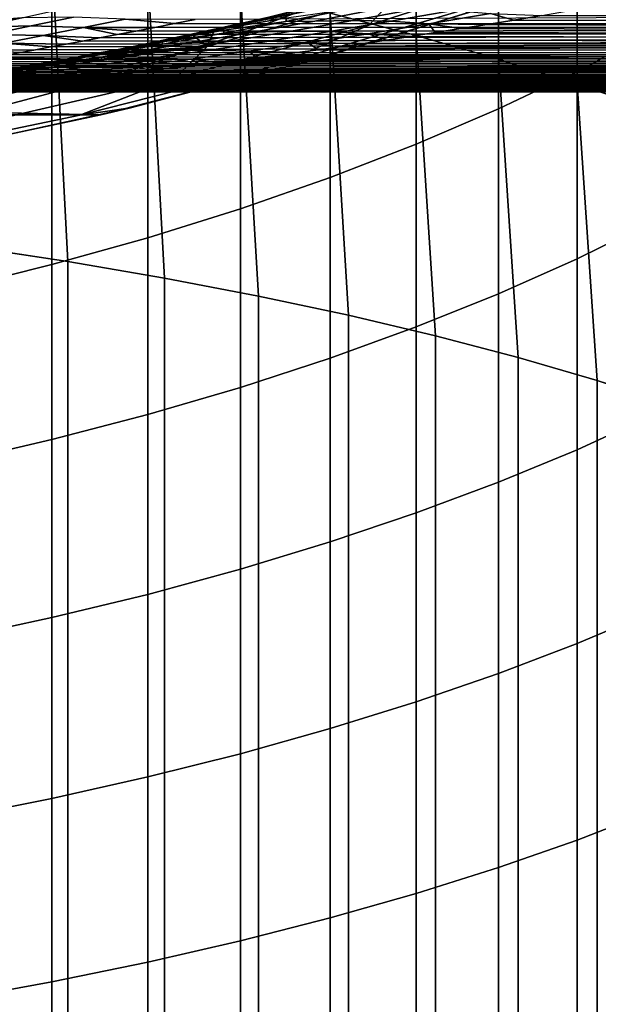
# Model space of a CAD drawing. Header units: metres. Extents: x -29 to 117, y -464 to 29.
# Tile 119 of 256: x 6.12 to 9.55, y -33.41 to -27.57. Entities that reach past the tile are written whole.
import ezdxf

# ---------------------------------------------------------------- set-up
doc = ezdxf.new("R2010")
doc.units = ezdxf.units.M
doc.layers.add('solid_24_501_056_XXX', color=7, linetype='CONTINUOUS')

msp = doc.modelspace()

# ---------------------------------------------------------------- linework, layer by layer
at = {"layer": 'solid_24_501_056_XXX'}
for points in [[(7.957378, -27.53537, 235.448776), (8.467842, -27.666868, 235.053864), (8.467842, -25.871119, 234.421097), (7.957378, -25.725996, 234.811203)], [(8.467842, -27.666868, 235.053864), (8.95657, -27.806366, 234.634933), (8.95657, -26.025068, 234.007248), (8.467842, -25.871119, 234.421097)], [(8.95657, -27.806366, 234.634933), (9.422306, -27.953506, 234.193054), (9.422306, -26.187452, 233.57074), (8.95657, -26.025068, 234.007248)], [(9.422306, -27.953506, 234.193054), (9.863855, -28.10791, 233.729355), (9.863855, -26.357853, 233.112671), (9.422306, -26.187452, 233.57074)], [(7.957378, -27.457842, 212.962402), (7.426487, -27.654808, 212.625977), (7.426487, -26.637278, 212.006287), (7.957378, -26.428757, 212.335663)], [(9.863855, -27.64724, 215.147781), (9.422306, -27.879385, 214.717712), (9.422306, -26.789139, 214.104553), (9.863855, -26.542212, 214.526321)], [(7.426487, -27.654808, 212.625977), (6.876532, -27.837934, 212.313187), (6.876532, -26.831148, 211.700043), (7.426487, -26.637278, 212.006287)], [(6.876532, -27.837934, 212.313187), (6.308926, -28.006754, 212.024841), (6.308926, -27.009871, 211.417725), (6.876532, -26.831148, 211.700043)], [(9.422306, -27.879385, 214.717712), (8.95657, -28.100609, 214.307877), (8.95657, -27.024452, 213.702637), (9.422306, -26.789139, 214.104553)], [(6.308926, -28.006754, 212.024841), (5.725124, -28.160831, 211.761673), (5.725124, -27.172985, 211.160065), (6.308926, -27.009871, 211.417725)], [(8.187383, -27.604567, 34.372093), (9.320524, -27.242855, 34.372093), (9.501017, -27.037764, 41.605556), (8.372697, -27.408207, 41.604107)], [(8.95657, -28.100609, 214.307877), (8.467842, -28.310345, 213.919312), (8.467842, -27.247543, 213.321594), (8.95657, -27.024452, 213.702637)], [(6.403125, -29.006042, 236.99469), (6.308926, -27.192137, 236.479553), (5.725124, -27.095793, 236.76889), (5.812219, -28.916685, 237.296356)], [(6.97705, -29.103922, 236.664261), (6.876532, -27.297697, 236.162537), (6.308926, -27.192137, 236.479553), (6.403125, -29.006042, 236.99469)], [(7.532474, -29.210062, 236.305939), (7.426487, -27.412207, 235.818649), (6.876532, -27.297697, 236.162537), (6.97705, -29.103922, 236.664261)], [(7.644951, -27.843159, 27.139278), (8.801506, -27.49946, 27.139278), (9.320524, -27.242855, 34.372093), (8.187383, -27.604567, 34.372093)], [(8.467842, -28.310345, 213.919312), (7.957378, -28.508055, 213.55304), (7.957378, -27.457842, 212.962402), (8.467842, -27.247543, 213.321594)], [(7.157862, -27.572227, 56.875683), (7.036291, -27.595943, 56.739613), (54.700001, -27.597246, 56.732021), (54.700001, -27.371548, 57.899017)], [(7.040267, -27.919168, 34.372093), (8.187383, -27.604567, 34.372093), (8.372697, -27.408207, 41.604107), (7.228513, -27.731939, 41.604107)], [(7.228513, -27.731939, 41.604107), (8.372697, -27.408207, 41.604107), (7.430805, -27.602249, 44.675968), (7.270224, -27.638371, 44.924961)], [(8.067924, -29.324183, 235.92067), (7.957378, -27.53537, 235.448776), (7.426487, -27.412207, 235.818649), (7.532474, -29.210062, 236.305939)], [(8.372697, -27.408207, 41.604107), (7.578207, -27.568119, 44.44928), (7.430805, -27.602249, 44.675968)], [(7.957378, -28.508055, 213.55304), (7.426487, -28.693228, 213.209991), (7.426487, -27.654808, 212.625977), (7.957378, -27.457842, 212.962402)], [(9.110227, -27.426516, 20), (8.801506, -27.49946, 27.139278), (7.644951, -27.843159, 27.139278), (7.949692, -27.78511, 20)], [(7.77202, -27.835329, -99.5), (8.930549, -27.485546, -99.5), (9.110227, -27.426516, 20), (7.949692, -27.78511, 20)], [(-8.930549, -27.485546, -99.5), (8.930549, -27.485546, -99.5), (7.77202, -27.835329, -99.5)], [(-8.930549, -27.485546, -99.5), (7.77202, -27.835329, -99.5), (-7.77202, -27.835329, -99.5)], [(6.38961, -27.503923, 57.640392), (6.061398, -27.527075, 57.823086), (5.801422, -27.58695, 57.529926), (6.130672, -27.561506, 57.350513)], [(7.903712, -27.488905, 45.105156), (7.400562, -27.601471, 45.187733), (7.270224, -27.638371, 44.924961), (7.776466, -27.513342, 44.837288)], [(7.776466, -27.513342, 44.837288), (7.270224, -27.638371, 44.924961), (7.430805, -27.602249, 44.675968), (7.647397, -27.546934, 44.573006)], [(7.400562, -27.601471, 45.187733), (7.903712, -27.488905, 45.105156), (7.527955, -27.573931, 45.45602)], [(7.903712, -27.488905, 45.105156), (8.022064, -27.475086, 45.38282), (7.646458, -27.5569, 45.734409), (7.527955, -27.573931, 45.45602)], [(8.067095, -27.51152, 46.121243), (8.237167, -27.511127, 46.353447), (7.867322, -27.580906, 46.705765), (7.696135, -27.584284, 46.474171)], [(7.698731, -27.561777, 46.077068), (8.067095, -27.51152, 46.121243), (7.696135, -27.584284, 46.474171)], [(8.092156, -27.577034, 46.885876), (7.867322, -27.580906, 46.705765), (8.237167, -27.511127, 46.353447), (8.460488, -27.509846, 46.535465)], [(8.317739, -27.582733, 47.064999), (8.092156, -27.577034, 46.885876), (8.460488, -27.509846, 46.535465), (8.684554, -27.518122, 46.716381)], [(8.543821, -27.597998, 47.242928), (8.317739, -27.582733, 47.064999), (8.684554, -27.518122, 46.716381), (8.909114, -27.53595, 46.895988)], [(9.212276, -27.547287, 46.985321), (9.381577, -27.518066, 46.827381), (54.700001, -27.597246, 47.267979)], [(9.381577, -27.518066, 46.827381), (9.5555, -27.487312, 46.666363), (54.700001, -27.597246, 47.267979)], [(6.130672, -27.561506, 57.350513), (5.801422, -27.58695, 57.529926), (5.545711, -27.644754, 57.230522), (5.876378, -27.616951, 57.055134)], [(6.436149, -27.557541, 57.143517), (6.130672, -27.561506, 57.350513), (5.876378, -27.616951, 57.055134), (6.185522, -27.610037, 56.853439)], [(6.742729, -27.569252, 56.938457), (6.436149, -27.557541, 57.143517), (6.185522, -27.610037, 56.853439), (6.495782, -27.618818, 56.653542)], [(6.742729, -27.569252, 56.938457), (6.495782, -27.618818, 56.653542), (6.918864, -27.618568, 56.605942), (7.036291, -27.595943, 56.739613)], [(6.742729, -27.569252, 56.938457), (7.036291, -27.595943, 56.739613), (7.157862, -27.572227, 56.875683)], [(7.400562, -27.601471, 45.187733), (7.527955, -27.573931, 45.45602), (7.153805, -27.655294, 45.812023), (7.026, -27.685984, 45.543434)], [(7.527955, -27.573931, 45.45602), (7.646458, -27.5569, 45.734409), (7.272763, -27.634998, 46.091022), (7.153805, -27.655294, 45.812023)], [(7.272763, -27.634998, 46.091022), (7.646458, -27.5569, 45.734409), (7.698731, -27.561777, 46.077068)], [(7.272763, -27.634998, 46.091022), (7.698731, -27.561777, 46.077068), (7.696135, -27.584284, 46.474171), (7.330534, -27.635023, 46.431)], [(7.696135, -27.584284, 46.474171), (7.867322, -27.580906, 46.705765), (7.500762, -27.646854, 47.062984), (7.328088, -27.653261, 46.832272)], [(7.330534, -27.635023, 46.431), (7.696135, -27.584284, 46.474171), (7.328088, -27.653261, 46.832272)], [(7.647397, -27.546934, 44.573006), (7.430805, -27.602249, 44.675968), (7.578207, -27.568119, 44.44928)], [(7.727378, -27.640364, 47.240772), (7.500762, -27.646854, 47.062984), (7.867322, -27.580906, 46.705765), (8.092156, -27.577034, 46.885876)], [(7.954751, -27.643456, 47.417679), (7.727378, -27.640364, 47.240772), (8.092156, -27.577034, 46.885876), (8.317739, -27.582733, 47.064999)], [(8.182626, -27.656126, 47.593513), (7.954751, -27.643456, 47.417679), (8.317739, -27.582733, 47.064999), (8.543821, -27.597998, 47.242928)], [(8.581978, -29.44598, 235.509491), (8.467842, -27.666868, 235.053864), (7.957378, -27.53537, 235.448776), (8.067924, -29.324183, 235.92067)], [(8.543821, -27.597998, 47.242928), (8.909114, -27.53595, 46.895988), (9.047861, -27.574978, 47.139896), (8.888099, -27.601244, 47.291351)], [(9.047861, -27.574978, 47.139896), (54.700001, -27.597246, 47.267979), (54.700001, -27.773212, 48.443501), (8.888099, -27.601244, 47.291351)], [(8.909114, -27.53595, 46.895988), (9.212276, -27.547287, 46.985321), (9.047861, -27.574978, 47.139896)], [(9.047861, -27.574978, 47.139896), (9.212276, -27.547287, 46.985321), (54.700001, -27.597246, 47.267979)], [(6.185522, -27.610037, 56.853439), (5.876378, -27.616951, 57.055134), (5.628114, -27.6703, 56.752651), (5.941394, -27.66037, 56.557297)], [(6.495782, -27.618818, 56.653542), (6.185522, -27.610037, 56.853439), (5.941394, -27.66037, 56.557297), (6.255806, -27.666149, 56.363598)], [(6.211711, -27.750902, 55.726589), (6.126833, -27.76652, 55.608376), (54.700001, -27.773212, 55.556499), (54.700001, -27.597246, 56.732021)], [(6.300636, -27.734516, 55.846642), (6.211711, -27.750902, 55.726589), (54.700001, -27.597246, 56.732021)], [(6.495782, -27.618818, 56.653542), (6.255806, -27.666149, 56.363598), (6.591308, -27.680557, 56.21743), (6.696376, -27.660822, 56.344994)], [(6.393542, -27.717352, 55.968426), (6.300636, -27.734516, 55.846642), (54.700001, -27.597246, 56.732021)], [(6.490397, -27.699383, 56.091961), (6.393542, -27.717352, 55.968426), (54.700001, -27.597246, 56.732021)], [(6.475046, -28.138241, 27.139278), (7.644951, -27.843159, 27.139278), (8.187383, -27.604567, 34.372093), (7.040267, -27.919168, 34.372093)], [(6.591308, -27.680557, 56.21743), (6.490397, -27.699383, 56.091961), (54.700001, -27.597246, 56.732021)], [(6.495782, -27.618818, 56.653542), (6.805568, -27.640171, 56.474476), (6.918864, -27.618568, 56.605942)], [(6.495782, -27.618818, 56.653542), (6.696376, -27.660822, 56.344994), (6.805568, -27.640171, 56.474476)], [(6.696376, -27.660822, 56.344994), (6.591308, -27.680557, 56.21743), (54.700001, -27.597246, 56.732021)], [(6.805568, -27.640171, 56.474476), (6.696376, -27.660822, 56.344994), (54.700001, -27.597246, 56.732021)], [(6.781627, -27.732975, 46.173985), (7.272763, -27.634998, 46.091022), (7.330534, -27.635023, 46.431), (6.901433, -27.709362, 46.453548)], [(6.781627, -27.732975, 46.173985), (7.153805, -27.655294, 45.812023), (7.272763, -27.634998, 46.091022)], [(6.918864, -27.618568, 56.605942), (6.805568, -27.640171, 56.474476), (54.700001, -27.597246, 56.732021)], [(6.901433, -27.709362, 46.453548), (7.330534, -27.635023, 46.431), (7.328088, -27.653261, 46.832272), (6.965166, -27.704559, 46.790775)], [(7.036291, -27.595943, 56.739613), (6.918864, -27.618568, 56.605942), (54.700001, -27.597246, 56.732021)], [(7.328088, -27.653261, 46.832272), (7.500762, -27.646854, 47.062984), (7.138165, -27.708927, 47.425896), (6.963582, -27.718414, 47.196415)], [(7.026, -27.685984, 45.543434), (7.14508, -27.665754, 45.120609), (7.400562, -27.601471, 45.187733)], [(7.366884, -27.699793, 47.600845), (7.138165, -27.708927, 47.425896), (7.500762, -27.646854, 47.062984), (7.727378, -27.640364, 47.240772)], [(7.400562, -27.601471, 45.187733), (7.14508, -27.665754, 45.120609), (7.270224, -27.638371, 44.924961)], [(7.228513, -27.731939, 41.604107), (7.270224, -27.638371, 44.924961), (7.14508, -27.665754, 45.120609)], [(7.596366, -27.700251, 47.775032), (7.366884, -27.699793, 47.600845), (7.727378, -27.640364, 47.240772), (7.954751, -27.643456, 47.417679)], [(7.826355, -27.710297, 47.948257), (7.596366, -27.700251, 47.775032), (7.954751, -27.643456, 47.417679), (8.182626, -27.656126, 47.593513)], [(8.182626, -27.656126, 47.593513), (8.543821, -27.597998, 47.242928), (8.58147, -27.649889, 47.585976), (8.43469, -27.672348, 47.729034)], [(8.543821, -27.597998, 47.242928), (8.888099, -27.601244, 47.291351), (8.732627, -27.6262, 47.440052)], [(8.543821, -27.597998, 47.242928), (8.732627, -27.6262, 47.440052), (8.58147, -27.649889, 47.585976)], [(8.58147, -27.649889, 47.585976), (8.732627, -27.6262, 47.440052), (54.700001, -27.773212, 48.443501)], [(8.732627, -27.6262, 47.440052), (8.888099, -27.601244, 47.291351), (54.700001, -27.773212, 48.443501)], [(9.863855, -28.773167, 215.730545), (9.422306, -28.99025, 215.292679), (9.422306, -27.879385, 214.717712), (9.863855, -27.64724, 215.147781)], [(6.255806, -27.666149, 56.363598), (5.941394, -27.66037, 56.557297), (5.705454, -27.708529, 56.253578), (6.024548, -27.71121, 56.067528)], [(6.255806, -27.666149, 56.363598), (6.024548, -27.71121, 56.067528), (6.393542, -27.717352, 55.968426), (6.490397, -27.699383, 56.091961)], [(6.255806, -27.666149, 56.363598), (6.490397, -27.699383, 56.091961), (6.591308, -27.680557, 56.21743)], [(6.411894, -27.806952, 46.543026), (6.901433, -27.709362, 46.453548), (6.965166, -27.704559, 46.790775), (6.532997, -27.779957, 46.823029)], [(6.532997, -27.779957, 46.823029), (6.965166, -27.704559, 46.790775), (6.963582, -27.718414, 47.196415), (6.603186, -27.77034, 47.15733)], [(7.026, -27.685984, 45.543434), (7.153805, -27.655294, 45.812023), (6.781627, -27.732975, 46.173985), (6.652429, -27.766998, 45.906277)], [(7.026, -27.685984, 45.543434), (6.652429, -27.766998, 45.906277), (6.871142, -27.723345, 45.554234)], [(7.011425, -27.755266, 47.96682), (6.780233, -27.767067, 47.795307), (7.138165, -27.708927, 47.425896), (7.366884, -27.699793, 47.600845)], [(7.228513, -27.731939, 41.604107), (7.14508, -27.665754, 45.120609), (6.871142, -27.723345, 45.554234)], [(7.026, -27.685984, 45.543434), (6.871142, -27.723345, 45.554234), (7.14508, -27.665754, 45.120609)], [(7.426487, -28.693228, 213.209991), (6.876532, -28.865391, 212.891037), (6.876532, -27.837934, 212.313187), (7.426487, -27.654808, 212.625977)], [(6.965166, -27.704559, 46.790775), (7.328088, -27.653261, 46.832272), (6.963582, -27.718414, 47.196415)], [(7.24339, -27.753063, 48.137684), (7.011425, -27.755266, 47.96682), (7.366884, -27.699793, 47.600845), (7.596366, -27.700251, 47.775032)], [(7.475867, -27.760462, 48.307697), (7.24339, -27.753063, 48.137684), (7.596366, -27.700251, 47.775032), (7.826355, -27.710297, 47.948257)], [(7.826355, -27.710297, 47.948257), (8.182626, -27.656126, 47.593513), (8.292053, -27.693653, 47.869438), (8.153386, -27.713871, 48.007339)], [(8.153386, -27.713871, 48.007339), (8.292053, -27.693653, 47.869438), (54.700001, -27.773212, 48.443501)], [(8.182626, -27.656126, 47.593513), (8.43469, -27.672348, 47.729034), (8.292053, -27.693653, 47.869438)], [(8.292053, -27.693653, 47.869438), (8.43469, -27.672348, 47.729034), (54.700001, -27.773212, 48.443501)], [(8.43469, -27.672348, 47.729034), (8.58147, -27.649889, 47.585976), (54.700001, -27.773212, 48.443501)], [(9.073274, -29.575132, 235.073486), (8.95657, -27.806366, 234.634933), (8.467842, -27.666868, 235.053864), (8.581978, -29.44598, 235.509491)], [(6.024548, -27.71121, 56.067528), (5.803755, -27.753941, 55.764236), (6.211711, -27.750902, 55.726589), (6.300636, -27.734516, 55.846642)], [(5.803755, -27.753941, 55.764236), (6.126833, -27.76652, 55.608376), (6.211711, -27.750902, 55.726589)], [(5.803755, -27.753941, 55.764236), (6.045812, -27.781408, 55.491894), (6.126833, -27.76652, 55.608376)], [(5.881138, -28.186123, 34.372093), (7.040267, -27.919168, 34.372093), (7.228513, -27.731939, 41.604107), (6.071884, -28.007929, 41.604107)], [(6.024548, -27.71121, 56.067528), (6.300636, -27.734516, 55.846642), (6.393542, -27.717352, 55.968426)], [(6.071884, -28.007929, 41.604107), (7.228513, -27.731939, 41.604107), (6.121919, -27.864128, 46.788696), (6.04425, -27.877291, 46.921917)], [(7.228513, -27.731939, 41.604107), (6.359794, -27.822128, 46.387356), (6.121919, -27.864128, 46.788696)], [(6.901433, -27.709362, 46.453548), (6.411894, -27.806952, 46.543026), (6.359794, -27.822128, 46.387356), (6.781627, -27.732975, 46.173985)], [(7.228513, -27.731939, 41.604107), (6.609453, -27.775331, 45.976154), (6.359794, -27.822128, 46.387356)], [(6.781627, -27.732975, 46.173985), (6.359794, -27.822128, 46.387356), (6.609453, -27.775331, 45.976154)], [(6.662203, -27.8067, 48.339798), (6.428098, -27.821188, 48.172485), (6.780233, -27.767067, 47.795307), (7.011425, -27.755266, 47.96682)], [(6.603186, -27.77034, 47.15733), (6.963582, -27.718414, 47.196415), (6.603249, -27.779678, 47.56749)], [(6.963582, -27.718414, 47.196415), (7.138165, -27.708927, 47.425896), (6.780233, -27.767067, 47.795307), (6.603249, -27.779678, 47.56749)], [(7.228513, -27.731939, 41.604107), (6.652429, -27.766998, 45.906277), (6.609453, -27.775331, 45.976154)], [(6.781627, -27.732975, 46.173985), (6.609453, -27.775331, 45.976154), (6.652429, -27.766998, 45.906277)], [(7.228513, -27.731939, 41.604107), (6.871142, -27.723345, 45.554234), (6.652429, -27.766998, 45.906277)], [(6.897089, -27.801817, 48.506569), (6.662203, -27.8067, 48.339798), (7.011425, -27.755266, 47.96682), (7.24339, -27.753063, 48.137684)], [(7.132496, -27.806545, 48.672607), (6.897089, -27.801817, 48.506569), (7.24339, -27.753063, 48.137684), (7.475867, -27.760462, 48.307697)], [(7.132496, -27.806545, 48.672607), (7.475867, -27.760462, 48.307697), (7.520977, -27.799797, 48.65765), (7.406625, -27.814211, 48.779808)], [(7.475867, -27.760462, 48.307697), (7.826355, -27.710297, 47.948257), (7.888275, -27.751156, 48.275311), (7.761794, -27.768303, 48.405376)], [(7.475867, -27.760462, 48.307697), (7.761794, -27.768303, 48.405376), (7.639361, -27.784506, 48.532829)], [(7.475867, -27.760462, 48.307697), (7.639361, -27.784506, 48.532829), (7.520977, -27.799797, 48.65765)], [(7.761794, -27.768303, 48.405376), (7.888275, -27.751156, 48.275311), (54.700001, -27.773212, 48.443501)], [(7.826355, -27.710297, 47.948257), (8.153386, -27.713871, 48.007339), (8.018796, -27.733027, 48.142635)], [(7.826355, -27.710297, 47.948257), (8.018796, -27.733027, 48.142635), (7.888275, -27.751156, 48.275311)], [(7.888275, -27.751156, 48.275311), (8.018796, -27.733027, 48.142635), (54.700001, -27.773212, 48.443501)], [(8.018796, -27.733027, 48.142635), (8.153386, -27.713871, 48.007339), (54.700001, -27.773212, 48.443501)], [(5.480656, -27.886364, 54.520058), (5.435835, -27.895077, 54.421703), (54.700001, -27.89913, 54.374565), (54.700001, -27.773212, 55.556499)], [(5.529126, -27.877104, 54.620518), (5.480656, -27.886364, 54.520058), (54.700001, -27.773212, 55.556499)], [(5.581083, -27.867266, 54.723137), (5.529126, -27.877104, 54.620518), (54.700001, -27.773212, 55.556499)], [(5.63659, -27.856848, 54.827717), (5.581083, -27.867266, 54.723137), (54.700001, -27.773212, 55.556499)], [(5.69572, -27.845848, 54.934067), (5.63659, -27.856848, 54.827717), (54.700001, -27.773212, 55.556499)], [(5.758457, -27.834248, 55.042156), (5.69572, -27.845848, 54.934067), (54.700001, -27.773212, 55.556499)], [(5.824769, -27.822012, 55.152081), (5.758457, -27.834248, 55.042156), (54.700001, -27.773212, 55.556499)], [(5.894739, -27.809135, 55.263744), (5.824769, -27.822012, 55.152081), (54.700001, -27.773212, 55.556499)], [(5.968449, -27.795605, 55.377041), (5.894739, -27.809135, 55.263744), (54.700001, -27.773212, 55.556499)], [(6.248058, -27.836975, 47.9468), (6.428098, -27.821188, 48.172485), (6.083262, -27.871174, 48.559078), (5.899405, -27.89019, 48.336185)], [(6.045812, -27.781408, 55.491894), (5.968449, -27.795605, 55.377041), (54.700001, -27.773212, 55.556499)], [(6.603186, -27.77034, 47.15733), (6.167984, -27.846712, 47.200531), (6.04425, -27.877291, 46.921917), (6.532997, -27.779957, 46.823029)], [(6.532997, -27.779957, 46.823029), (6.04425, -27.877291, 46.921917), (6.121919, -27.864128, 46.788696), (6.411894, -27.806952, 46.543026)], [(6.126833, -27.76652, 55.608376), (6.045812, -27.781408, 55.491894), (54.700001, -27.773212, 55.556499)], [(6.320801, -27.853983, 48.721203), (6.083262, -27.871174, 48.559078), (6.428098, -27.821188, 48.172485), (6.662203, -27.8067, 48.339798)], [(6.411894, -27.806952, 46.543026), (6.121919, -27.864128, 46.788696), (6.359794, -27.822128, 46.387356)], [(6.167984, -27.846712, 47.200531), (6.603186, -27.77034, 47.15733), (6.603249, -27.779678, 47.56749), (6.245213, -27.832291, 47.531689)], [(6.245213, -27.832291, 47.531689), (6.603249, -27.779678, 47.56749), (6.248058, -27.836975, 47.9468)], [(6.603249, -27.779678, 47.56749), (6.780233, -27.767067, 47.795307), (6.428098, -27.821188, 48.172485), (6.248058, -27.836975, 47.9468)], [(6.559134, -27.846399, 48.882896), (6.320801, -27.853983, 48.721203), (6.662203, -27.8067, 48.339798), (6.897089, -27.801817, 48.506569)], [(7.949692, -27.78511, 20), (7.644951, -27.843159, 27.139278), (6.475046, -28.138241, 27.139278), (6.775115, -28.094624, 20)], [(6.797994, -27.848436, 49.043976), (6.559134, -27.846399, 48.882896), (6.897089, -27.801817, 48.506569), (7.132496, -27.806545, 48.672607)], [(6.599304, -28.136433, -99.5), (7.77202, -27.835329, -99.5), (7.949692, -27.78511, 20), (6.775115, -28.094624, 20)], [(6.797994, -27.848436, 49.043976), (7.132496, -27.806545, 48.672607), (7.190145, -27.840546, 49.016045), (7.087871, -27.852541, 49.130157)], [(7.132496, -27.806545, 48.672607), (7.406625, -27.814211, 48.779808), (7.296341, -27.827784, 48.899273)], [(7.132496, -27.806545, 48.672607), (7.296341, -27.827784, 48.899273), (7.190145, -27.840546, 49.016045)], [(7.296341, -27.827784, 48.899273), (7.406625, -27.814211, 48.779808), (54.700001, -27.89913, 49.625435)], [(7.406625, -27.814211, 48.779808), (7.520977, -27.799797, 48.65765), (54.700001, -27.89913, 49.625435)], [(7.520977, -27.799797, 48.65765), (7.639361, -27.784506, 48.532829), (54.700001, -27.89913, 49.625435)], [(7.761794, -27.768303, 48.405376), (54.700001, -27.773212, 48.443501), (54.700001, -27.89913, 49.625435), (7.639361, -27.784506, 48.532829)], [(9.54051, -29.711296, 234.6138), (9.422306, -27.953506, 234.193054), (8.95657, -27.806366, 234.634933), (9.073274, -29.575132, 235.073486)], [(-7.77202, -27.835329, -99.5), (7.77202, -27.835329, -99.5), (6.599304, -28.136433, -99.5)], [(-7.77202, -27.835329, -99.5), (6.599304, -28.136433, -99.5), (-6.599304, -28.136433, -99.5)], [(5.988838, -27.896955, 49.112495), (5.747259, -27.916851, 48.956768), (6.083262, -27.871174, 48.559078), (6.320801, -27.853983, 48.721203)], [(6.245213, -27.832291, 47.531689), (5.807204, -27.909544, 47.587585), (5.89602, -27.901644, 47.179604), (6.167984, -27.846712, 47.200531)], [(5.807204, -27.909544, 47.587585), (6.245213, -27.832291, 47.531689), (6.248058, -27.836975, 47.9468), (5.892328, -27.890327, 47.915554)], [(5.892328, -27.890327, 47.915554), (6.248058, -27.836975, 47.9468), (5.899405, -27.89019, 48.336185)], [(6.167984, -27.846712, 47.200531), (5.89602, -27.901644, 47.179604), (6.04425, -27.877291, 46.921917)], [(6.231224, -27.886673, 49.267899), (5.988838, -27.896955, 49.112495), (6.320801, -27.853983, 48.721203), (6.559134, -27.846399, 48.882896)], [(6.474147, -27.886015, 49.422802), (6.231224, -27.886673, 49.267899), (6.559134, -27.846399, 48.882896), (6.797994, -27.848436, 49.043976)], [(6.876532, -28.865391, 212.891037), (6.308926, -29.024103, 212.597), (6.308926, -28.006754, 212.024841), (6.876532, -27.837934, 212.313187)], [(6.474147, -27.886015, 49.422802), (6.797994, -27.848436, 49.043976), (6.804374, -27.884197, 49.456078), (6.716832, -27.893492, 49.560108)], [(6.797994, -27.848436, 49.043976), (7.087871, -27.852541, 49.130157), (6.989401, -27.863798, 49.241604)], [(6.797994, -27.848436, 49.043976), (6.989401, -27.863798, 49.241604), (6.895033, -27.874327, 49.350105)], [(6.797994, -27.848436, 49.043976), (6.895033, -27.874327, 49.350105), (6.804374, -27.884197, 49.456078)], [(6.804374, -27.884197, 49.456078), (6.895033, -27.874327, 49.350105), (54.700001, -27.89913, 49.625435)], [(6.895033, -27.874327, 49.350105), (6.989401, -27.863798, 49.241604), (54.700001, -27.89913, 49.625435)], [(6.989401, -27.863798, 49.241604), (7.087871, -27.852541, 49.130157), (54.700001, -27.89913, 49.625435)], [(7.087871, -27.852541, 49.130157), (7.190145, -27.840546, 49.016045), (54.700001, -27.89913, 49.625435)], [(7.190145, -27.840546, 49.016045), (7.296341, -27.827784, 48.899273), (54.700001, -27.89913, 49.625435)], [(9.422306, -28.99025, 215.292679), (8.95657, -29.197121, 214.875397), (8.95657, -28.100609, 214.307877), (9.422306, -27.879385, 214.717712)], [(5.123872, -27.969093, 53.315208), (5.116579, -27.972622, 53.237923), (54.700001, -27.974771, 53.188354), (54.700001, -27.89913, 54.374565)], [(5.133155, -27.965349, 53.39257), (5.123872, -27.969093, 53.315208), (54.700001, -27.89913, 54.374565)], [(5.144602, -27.961351, 53.470646), (5.133155, -27.965349, 53.39257), (54.700001, -27.89913, 54.374565)], [(5.158307, -27.957073, 53.54985), (5.144602, -27.961351, 53.470646), (54.700001, -27.89913, 54.374565)], [(5.174039, -27.952539, 53.629597), (5.158307, -27.957073, 53.54985), (54.700001, -27.89913, 54.374565)], [(5.192036, -27.947718, 53.7103), (5.174039, -27.952539, 53.629597), (54.700001, -27.89913, 54.374565)], [(5.212612, -27.94256, 53.792572), (5.192036, -27.947718, 53.7103), (54.700001, -27.89913, 54.374565)], [(5.235907, -27.937033, 53.876766), (5.212612, -27.94256, 53.792572), (54.700001, -27.89913, 54.374565)], [(5.261588, -27.931149, 53.962391), (5.235907, -27.937033, 53.876766), (54.700001, -27.89913, 54.374565)], [(5.290012, -27.924871, 54.049763), (5.261588, -27.931149, 53.962391), (54.700001, -27.89913, 54.374565)], [(5.321609, -27.918156, 54.139297), (5.290012, -27.924871, 54.049763), (54.700001, -27.89913, 54.374565)], [(5.293835, -28.384188, 27.139278), (6.475046, -28.138241, 27.139278), (7.040267, -27.919168, 34.372093), (5.881138, -28.186123, 34.372093)], [(5.356563, -27.910955, 54.231262), (5.321609, -27.918156, 54.139297), (54.700001, -27.89913, 54.374565)], [(5.39456, -27.903269, 54.32542), (5.356563, -27.910955, 54.231262), (54.700001, -27.89913, 54.374565)], [(5.435835, -27.895077, 54.421703), (5.39456, -27.903269, 54.32542), (54.700001, -27.89913, 54.374565)], [(5.870411, -27.947407, 50.208473), (5.617218, -27.953369, 50.071148), (5.915981, -27.922432, 49.663239), (6.163658, -27.919096, 49.810398)], [(5.915981, -27.922432, 49.663239), (5.668853, -27.935394, 49.515694), (5.988838, -27.896955, 49.112495), (6.231224, -27.886673, 49.267899)], [(5.870411, -27.947407, 50.208473), (6.163658, -27.919096, 49.810398), (6.251306, -27.938818, 50.150024), (6.181365, -27.944988, 50.245693)], [(6.163658, -27.919096, 49.810398), (5.915981, -27.922432, 49.663239), (6.231224, -27.886673, 49.267899), (6.474147, -27.886015, 49.422802)], [(6.163658, -27.919096, 49.810398), (6.474147, -27.886015, 49.422802), (6.551322, -27.910414, 49.761967), (6.472846, -27.918137, 49.860466)], [(6.163658, -27.919096, 49.810398), (6.472846, -27.918137, 49.860466), (6.396533, -27.925453, 49.958164)], [(6.163658, -27.919096, 49.810398), (6.396533, -27.925453, 49.958164), (6.32283, -27.932327, 50.05447)], [(6.163658, -27.919096, 49.810398), (6.32283, -27.932327, 50.05447), (6.251306, -27.938818, 50.150024)], [(6.181365, -27.944988, 50.245693), (6.251306, -27.938818, 50.150024), (54.700001, -27.974771, 50.811646)], [(6.251306, -27.938818, 50.150024), (6.32283, -27.932327, 50.05447), (54.700001, -27.974771, 50.811646)], [(6.32283, -27.932327, 50.05447), (6.396533, -27.925453, 49.958164), (54.700001, -27.974771, 50.811646)], [(6.396533, -27.925453, 49.958164), (6.472846, -27.918137, 49.860466), (54.700001, -27.974771, 50.811646)], [(6.472846, -27.918137, 49.860466), (6.551322, -27.910414, 49.761967), (54.700001, -27.974771, 50.811646)], [(6.474147, -27.886015, 49.422802), (6.716832, -27.893492, 49.560108), (6.63243, -27.902227, 49.662113)], [(6.474147, -27.886015, 49.422802), (6.63243, -27.902227, 49.662113), (6.551322, -27.910414, 49.761967)], [(6.551322, -27.910414, 49.761967), (6.63243, -27.902227, 49.662113), (54.700001, -27.974771, 50.811646)], [(6.716832, -27.893492, 49.560108), (54.700001, -27.89913, 49.625435), (54.700001, -27.974771, 50.811646), (6.63243, -27.902227, 49.662113)], [(6.716832, -27.893492, 49.560108), (6.804374, -27.884197, 49.456078), (54.700001, -27.89913, 49.625435)], [(5.106237, -27.98196, 53.004948), (5.106656, -27.984646, 52.927128), (54.700001, -27.974771, 53.188354)], [(5.10772, -27.979063, 53.082619), (5.106237, -27.98196, 53.004948), (54.700001, -27.974771, 53.188354)], [(5.106656, -27.984646, 52.927128), (5.108958, -27.987125, 52.849022), (54.700001, -27.974771, 53.188354)], [(5.111157, -27.97595, 53.160263), (5.10772, -27.979063, 53.082619), (54.700001, -27.974771, 53.188354)], [(5.108958, -27.987125, 52.849022), (5.113194, -27.989393, 52.770622), (54.700001, -27.974771, 53.188354)], [(5.116579, -27.972622, 53.237923), (5.111157, -27.97595, 53.160263), (54.700001, -27.974771, 53.188354)], [(5.113194, -27.989393, 52.770622), (5.119304, -27.991444, 52.692173), (54.700001, -27.974771, 53.188354)], [(5.119304, -27.991444, 52.692173), (5.127219, -27.993269, 52.613918), (54.700001, -27.974771, 53.188354)], [(5.127219, -27.993269, 52.613918), (5.136968, -27.994871, 52.535904), (54.700001, -27.974771, 53.188354)], [(5.136968, -27.994871, 52.535904), (5.148619, -27.996254, 52.457958), (54.700001, -27.974771, 53.188354)], [(5.148619, -27.996254, 52.457958), (5.161984, -27.997417, 52.380302), (54.700001, -27.974771, 53.188354)], [(5.161984, -27.997417, 52.380302), (5.17687, -27.998358, 52.303173), (54.700001, -27.974771, 53.188354)], [(5.17687, -27.998358, 52.303173), (5.193205, -27.999083, 52.226654), (54.700001, -27.974771, 53.188354)], [(5.193205, -27.999083, 52.226654), (5.211098, -27.999596, 52.15062), (54.700001, -27.974771, 53.188354)], [(5.211098, -27.999596, 52.15062), (5.230547, -27.999899, 52.075069), (54.700001, -27.974771, 53.188354)], [(5.230547, -27.999899, 52.075069), (5.251555, -28, 52), (54.700001, -27.974771, 53.188354)], [(5.287617, -27.999777, 51.888245), (54.700001, -28, 52), (54.700001, -27.974771, 53.188354), (5.251555, -28, 52)], [(5.368178, -27.998028, 51.667698), (5.41276, -27.996525, 51.558891), (54.700001, -28, 52)], [(5.41276, -27.996525, 51.558891), (5.460385, -27.994617, 51.451023), (54.700001, -28, 52)], [(5.460385, -27.994617, 51.451023), (5.510595, -27.992319, 51.3442), (54.700001, -28, 52)], [(5.510595, -27.992319, 51.3442), (5.56289, -27.989645, 51.23856), (54.700001, -28, 52)], [(5.56289, -27.989645, 51.23856), (5.617517, -27.986607, 51.13406), (54.700001, -28, 52)], [(5.617517, -27.986607, 51.13406), (5.674358, -27.983217, 51.030708), (54.700001, -28, 52)], [(5.674358, -27.983217, 51.030708), (5.732859, -27.979494, 50.928593), (54.700001, -28, 52)], [(5.732859, -27.979494, 50.928593), (5.792748, -27.975454, 50.827835), (54.700001, -28, 52)], [(5.854315, -27.971111, 50.728424), (54.700001, -27.974771, 50.811646), (54.700001, -28, 52), (5.792748, -27.975454, 50.827835)], [(5.854315, -27.971111, 50.728424), (5.917309, -27.966469, 50.6301), (54.700001, -27.974771, 50.811646)], [(5.870411, -27.947407, 50.208473), (6.181365, -27.944988, 50.245693), (6.113118, -27.950819, 50.341167)], [(5.917309, -27.966469, 50.6301), (5.981448, -27.961525, 50.532646), (54.700001, -27.974771, 50.811646)], [(5.981448, -27.961525, 50.532646), (6.046609, -27.956314, 50.43652), (54.700001, -27.974771, 50.811646)], [(6.046609, -27.956314, 50.43652), (6.113118, -27.950819, 50.341167), (54.700001, -27.974771, 50.811646)], [(6.113118, -27.950819, 50.341167), (6.181365, -27.944988, 50.245693), (54.700001, -27.974771, 50.811646)], [(9.982446, -29.854113, 234.131668), (9.863855, -28.10791, 233.729355), (9.422306, -27.953506, 234.193054), (9.54051, -29.711296, 234.6138)], [(5.287617, -27.999777, 51.888245), (5.326491, -27.999115, 51.777477), (54.700001, -28, 52)], [(5.326491, -27.999115, 51.777477), (5.368178, -27.998028, 51.667698), (54.700001, -28, 52)], [(6.308926, -29.024103, 212.597), (5.725124, -29.168957, 212.328644), (5.725124, -28.160831, 211.761673), (6.308926, -28.006754, 212.024841)], [(6.775115, -28.094624, 20), (6.475046, -28.138241, 27.139278), (5.293835, -28.384188, 27.139278), (5.588568, -28.354504, 20)], [(5.415236, -28.388103, -99.5), (6.599304, -28.136433, -99.5), (6.775115, -28.094624, 20), (5.588568, -28.354504, 20)], [(8.95657, -29.197121, 214.875397), (8.467842, -29.393248, 214.479797), (8.467842, -28.310345, 213.919312), (8.95657, -28.100609, 214.307877)], [(-6.599304, -28.136433, -99.5), (6.599304, -28.136433, -99.5), (5.415236, -28.388103, -99.5)], [(8.467842, -29.393248, 214.479797), (7.957378, -29.578127, 214.106888), (7.957378, -28.508055, 213.55304), (8.467842, -28.310345, 213.919312)], [(7.957378, -29.578127, 214.106888), (7.426487, -29.751286, 213.757614), (7.426487, -28.693228, 213.209991), (7.957378, -28.508055, 213.55304)], [(7.426487, -29.751286, 213.757614), (6.876532, -29.912279, 213.432877), (6.876532, -28.865391, 212.891037), (7.426487, -28.693228, 213.209991)], [(9.863855, -29.918636, 216.27388), (9.422306, -30.120396, 215.828735), (9.422306, -28.99025, 215.292679), (9.863855, -28.773167, 215.730545)], [(6.876532, -29.912279, 213.432877), (6.308926, -30.060694, 213.133514), (6.308926, -29.024103, 212.597), (6.876532, -28.865391, 212.891037)], [(5.812219, -388.953491, 343.944122), (6.403125, -389.042847, 343.642456), (6.403125, -29.006042, 236.99469), (5.812219, -28.916685, 237.296356)], [(6.308926, -30.060694, 213.133514), (5.725124, -30.196148, 212.860306), (5.725124, -29.168957, 212.328644), (6.308926, -29.024103, 212.597)], [(6.403125, -389.042847, 343.642456), (6.97705, -389.140747, 343.312012), (6.97705, -29.103922, 236.664261), (6.403125, -29.006042, 236.99469)], [(9.422306, -30.120396, 215.828735), (8.95657, -30.312662, 215.404541), (8.95657, -29.197121, 214.875397), (9.422306, -28.99025, 215.292679)], [(6.97705, -389.140747, 343.312012), (7.532474, -389.246887, 342.953705), (7.532474, -29.210062, 236.305939), (6.97705, -29.103922, 236.664261)], [(7.532474, -389.246887, 342.953705), (8.067924, -389.360992, 342.56842), (8.067924, -29.324183, 235.92067), (7.532474, -29.210062, 236.305939)], [(8.95657, -30.312662, 215.404541), (8.467842, -30.494946, 215.00238), (8.467842, -29.393248, 214.479797), (8.95657, -29.197121, 214.875397)], [(8.067924, -389.360992, 342.56842), (8.581978, -389.482788, 342.157257), (8.581978, -29.44598, 235.509491), (8.067924, -29.324183, 235.92067)], [(8.467842, -30.494946, 215.00238), (7.957378, -30.666775, 214.623276), (7.957378, -29.578127, 214.106888), (8.467842, -29.393248, 214.479797)], [(8.581978, -389.482788, 342.157257), (9.073274, -389.611938, 341.721252), (9.073274, -29.575132, 235.073486), (8.581978, -29.44598, 235.509491)], [(7.957378, -30.666775, 214.623276), (7.426487, -30.827709, 214.268204), (7.426487, -29.751286, 213.757614), (7.957378, -29.578127, 214.106888)], [(9.073274, -389.611938, 341.721252), (9.54051, -389.748108, 341.261566), (9.54051, -29.711296, 234.6138), (9.073274, -29.575132, 235.073486)], [(9.54051, -389.748108, 341.261566), (9.982446, -389.89093, 340.779419), (9.982446, -29.854113, 234.131668), (9.54051, -29.711296, 234.6138)], [(7.426487, -30.827709, 214.268204), (6.876532, -30.977339, 213.93808), (6.876532, -29.912279, 213.432877), (7.426487, -29.751286, 213.757614)], [(6.876532, -30.977339, 213.93808), (6.308926, -31.115276, 213.633743), (6.308926, -30.060694, 213.133514), (6.876532, -29.912279, 213.432877)], [(9.863855, -31.08227, 216.777145), (9.422306, -31.268461, 216.325272), (9.422306, -30.120396, 215.828735), (9.863855, -29.918636, 216.27388)], [(6.308926, -31.115276, 213.633743), (5.725124, -31.241167, 213.355988), (5.725124, -30.196148, 212.860306), (6.308926, -30.060694, 213.133514)], [(9.422306, -31.268461, 216.325272), (8.95657, -31.445894, 215.894653), (8.95657, -30.312662, 215.404541), (9.422306, -30.120396, 215.828735)], [(8.95657, -31.445894, 215.894653), (8.467842, -31.614111, 215.486404), (8.467842, -30.494946, 215.00238), (8.95657, -30.312662, 215.404541)], [(8.467842, -31.614111, 215.486404), (7.957378, -31.772684, 215.101562), (7.957378, -30.666775, 214.623276), (8.467842, -30.494946, 215.00238)], [(7.957378, -31.772684, 215.101562), (7.426487, -31.921202, 214.741119), (7.426487, -30.827709, 214.268204), (7.957378, -30.666775, 214.623276)], [(7.426487, -31.921202, 214.741119), (6.876532, -32.059284, 214.406006), (6.876532, -30.977339, 213.93808), (7.426487, -30.827709, 214.268204)], [(6.876532, -32.059284, 214.406006), (6.308926, -32.186581, 214.097076), (6.308926, -31.115276, 213.633743), (6.876532, -30.977339, 213.93808)], [(9.863855, -32.262665, 217.239731), (9.422306, -32.433064, 216.781662), (9.422306, -31.268461, 216.325272), (9.863855, -31.08227, 216.777145)], [(6.308926, -32.186581, 214.097076), (5.725124, -32.302757, 213.815125), (5.725124, -31.241167, 213.355988), (6.308926, -31.115276, 213.633743)], [(9.422306, -32.433064, 216.781662), (8.95657, -32.595448, 216.345154), (8.95657, -31.445894, 215.894653), (9.422306, -31.268461, 216.325272)], [(8.95657, -32.595448, 216.345154), (8.467842, -32.749401, 215.93132), (8.467842, -31.614111, 215.486404), (8.95657, -31.445894, 215.894653)], [(8.467842, -32.749401, 215.93132), (7.957378, -32.894524, 215.541199), (7.957378, -31.772684, 215.101562), (8.467842, -31.614111, 215.486404)], [(7.957378, -32.894524, 215.541199), (7.426487, -33.030445, 215.175827), (7.426487, -31.921202, 214.741119), (7.957378, -31.772684, 215.101562)], [(7.426487, -33.030445, 215.175827), (6.876532, -33.156818, 214.836121), (6.876532, -32.059284, 214.406006), (7.426487, -31.921202, 214.741119)], [(6.876532, -33.156818, 214.836121), (6.308926, -33.273315, 214.522949), (6.308926, -32.186581, 214.097076), (6.876532, -32.059284, 214.406006)], [(6.308926, -33.273315, 214.522949), (5.725124, -33.379639, 214.237137), (5.725124, -32.302757, 213.815125), (6.308926, -32.186581, 214.097076)], [(9.863855, -33.458401, 217.661072), (9.422306, -33.612804, 217.197372), (9.422306, -32.433064, 216.781662), (9.863855, -32.262665, 217.239731)], [(9.422306, -33.612804, 217.197372), (8.95657, -33.759945, 216.755493), (8.95657, -32.595448, 216.345154), (9.422306, -32.433064, 216.781662)], [(8.95657, -33.759945, 216.755493), (8.467842, -33.899441, 216.336563), (8.467842, -32.749401, 215.93132), (8.95657, -32.595448, 216.345154)], [(8.467842, -33.899441, 216.336563), (7.957378, -34.030941, 215.94165), (7.957378, -32.894524, 215.541199), (8.467842, -32.749401, 215.93132)], [(7.957378, -34.030941, 215.94165), (7.426487, -34.154102, 215.571777), (7.426487, -33.030445, 215.175827), (7.957378, -32.894524, 215.541199)], [(7.426487, -34.154102, 215.571777), (6.876532, -34.268612, 215.22789), (6.876532, -33.156818, 214.836121), (7.426487, -33.030445, 215.175827)], [(6.876532, -34.268612, 215.22789), (6.308926, -34.374172, 214.910873), (6.308926, -33.273315, 214.522949), (6.876532, -33.156818, 214.836121)], [(6.308926, -34.374172, 214.910873), (5.725124, -34.470516, 214.621536), (5.725124, -33.379639, 214.237137), (6.308926, -33.273315, 214.522949)]]:
    msp.add_3dface(points, dxfattribs=at)

doc.saveas('drawing.dxf')
